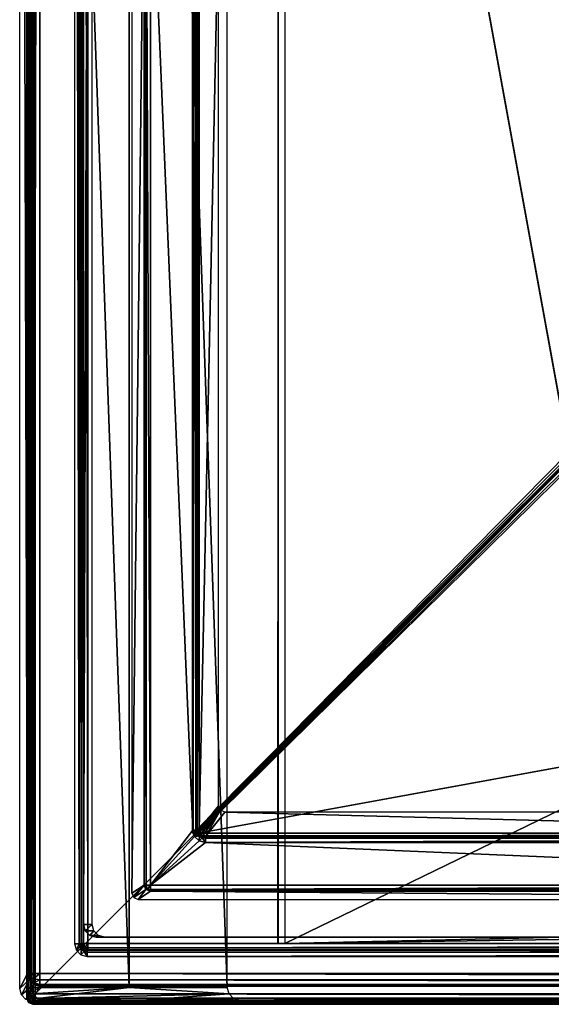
# Model space of a CAD drawing. Header units: millimetres. Extents: x -6 to 112, y 0 to 110.
# Tile 1 of 19: x -6 to 15, y 0 to 39. Entities that reach past the tile are written whole.
import ezdxf

# ---------------------------------------------------------------- set-up
doc = ezdxf.new("R2010")
doc.units = ezdxf.units.MM
doc.header["$LTSCALE"] = 159.143519
for name, color, linetype in [('1', 7, 'CONTINUOUS'), ('10', 7, 'CONTINUOUS'), ('11', 7, 'CONTINUOUS'), ('116', 7, 'CONTINUOUS'), ('119', 7, 'CONTINUOUS'), ('12', 7, 'CONTINUOUS'), ('13', 7, 'CONTINUOUS'), ('134', 7, 'CONTINUOUS'), ('135', 7, 'CONTINUOUS'), ('138', 7, 'CONTINUOUS'), ('139', 7, 'CONTINUOUS'), ('2', 7, 'CONTINUOUS'), ('237', 7, 'CONTINUOUS'), ('24', 7, 'CONTINUOUS'), ('242', 7, 'CONTINUOUS'), ('25', 7, 'CONTINUOUS'), ('26', 7, 'CONTINUOUS'), ('3', 7, 'CONTINUOUS'), ('32', 7, 'CONTINUOUS'), ('33', 7, 'CONTINUOUS'), ('34', 7, 'CONTINUOUS'), ('36', 7, 'CONTINUOUS'), ('365', 7, 'CONTINUOUS'), ('366', 7, 'CONTINUOUS'), ('367', 7, 'CONTINUOUS'), ('37', 7, 'CONTINUOUS'), ('384', 7, 'CONTINUOUS'), ('386', 7, 'CONTINUOUS'), ('390', 7, 'CONTINUOUS'), ('416', 7, 'CONTINUOUS'), ('417', 7, 'CONTINUOUS'), ('418', 7, 'CONTINUOUS'), ('421', 7, 'CONTINUOUS'), ('423', 7, 'CONTINUOUS'), ('424', 7, 'CONTINUOUS'), ('425', 7, 'CONTINUOUS'), ('429', 7, 'CONTINUOUS'), ('430', 7, 'CONTINUOUS'), ('431', 7, 'CONTINUOUS'), ('433', 7, 'CONTINUOUS'), ('437', 7, 'CONTINUOUS'), ('439', 7, 'CONTINUOUS'), ('440', 7, 'CONTINUOUS'), ('447', 7, 'CONTINUOUS'), ('453', 7, 'CONTINUOUS'), ('48', 7, 'CONTINUOUS'), ('51', 7, 'CONTINUOUS'), ('54', 7, 'CONTINUOUS'), ('57', 7, 'CONTINUOUS'), ('58', 7, 'CONTINUOUS'), ('62', 7, 'CONTINUOUS'), ('75', 7, 'CONTINUOUS'), ('82', 7, 'CONTINUOUS'), ('88', 7, 'CONTINUOUS'), ('89', 7, 'CONTINUOUS'), ('9', 7, 'CONTINUOUS')]:
    doc.layers.add(name, color=color, linetype=linetype)

msp = doc.modelspace()

# ---------------------------------------------------------------- linework, layer by layer
at = {"layer": '1', "linetype": 'CONTINUOUS'}
for points in [[(104.089, 0, -632.308), (107.984, 0, -177.324), (-4.907, 0, -631.375), (104.089, 0, -632.308)], [(-4.907, 0, -631.375), (107.984, 0, -177.324), (-1.012, 0, -176.391), (-4.907, 0, -631.375)], [(111.879, 0, 277.659), (2.883, 0, 278.592), (-1.012, 0, -176.391), (111.879, 0, 277.659)], [(107.984, 0, -177.324), (111.879, 0, 277.659), (-1.012, 0, -176.391), (107.984, 0, -177.324)]]:
    msp.add_3dface(points, dxfattribs=at)
at = {"layer": '10', "linetype": 'CONTINUOUS'}
for points in [[(-5.563, 1.052, -714.081), (-5.563, 108.948, -714.081), (-5.495, 108.948, -714.328), (-5.563, 1.052, -714.081)], [(-5.495, 1.052, -714.328), (-5.563, 1.052, -714.081), (-5.495, 108.948, -714.328), (-5.495, 1.052, -714.328)], [(-5.314, 1.052, -714.509), (-5.495, 1.052, -714.328), (-5.314, 108.948, -714.509), (-5.314, 1.052, -714.509)], [(-5.314, 108.948, -714.509), (-5.495, 1.052, -714.328), (-5.495, 108.948, -714.328), (-5.314, 108.948, -714.509)], [(-5.067, 108.948, -714.576), (-5.314, 1.052, -714.509), (-5.314, 108.948, -714.509), (-5.067, 108.948, -714.576)], [(-5.067, 108.948, -714.576), (-5.067, 1.052, -714.576), (-5.314, 1.052, -714.509), (-5.067, 108.948, -714.576)]]:
    msp.add_3dface(points, dxfattribs=at)
at = {"layer": '11', "linetype": 'CONTINUOUS'}
for points in [[(-5.868, 109.546, -679.772), (-5.563, 1.052, -714.081), (-5.868, 0.454, -679.772), (-5.868, 109.546, -679.772)], [(-5.563, 108.948, -714.081), (-5.563, 1.052, -714.081), (-5.868, 109.546, -679.772), (-5.563, 108.948, -714.081)]]:
    msp.add_3dface(points, dxfattribs=at)
at = {"layer": '116', "linetype": 'CONTINUOUS'}
for points in [[(16.038, 21.608, -650.537), (1.127, 6.746, -642.694), (15.996, 21.681, -650.53), (16.038, 21.608, -650.537)], [(1.153, 6.715, -642.703), (1.127, 6.746, -642.694), (16.038, 21.608, -650.537), (1.153, 6.715, -642.703)], [(1.181, 6.685, -642.707), (1.153, 6.715, -642.703), (16.038, 21.608, -650.537), (1.181, 6.685, -642.707)], [(1.211, 6.657, -642.704), (1.181, 6.685, -642.707), (16.038, 21.608, -650.537), (1.211, 6.657, -642.704)], [(16.111, 21.566, -650.531), (1.211, 6.657, -642.704), (16.038, 21.608, -650.537), (16.111, 21.566, -650.531)], [(16.111, 21.566, -650.531), (1.242, 6.631, -642.695), (1.211, 6.657, -642.704), (16.111, 21.566, -650.531)]]:
    msp.add_3dface(points, dxfattribs=at)
at = {"layer": '119', "linetype": 'CONTINUOUS'}
for points in [[(-3.414, 2.246, -631.633), (-3.337, 2.246, -631.46), (-3.414, 107.754, -631.633), (-3.414, 2.246, -631.633)], [(-3.414, 107.754, -631.633), (-3.337, 2.246, -631.46), (-3.337, 107.754, -631.46), (-3.414, 107.754, -631.633)], [(-3.162, 2.246, -631.39), (-3.162, 107.754, -631.39), (-3.337, 107.754, -631.46), (-3.162, 2.246, -631.39)], [(-3.337, 2.246, -631.46), (-3.162, 2.246, -631.39), (-3.337, 107.754, -631.46), (-3.337, 2.246, -631.46)]]:
    msp.add_3dface(points, dxfattribs=at)
at = {"layer": '12', "linetype": 'CONTINUOUS'}
for points in [[(-5.868, 0.454, -679.772), (-5.563, 1.052, -714.081), (-5.496, 0.803, -714.085), (-5.868, 0.454, -679.772)], [(-5.801, 0.204, -679.774), (-5.868, 0.454, -679.772), (-5.496, 0.803, -714.085), (-5.801, 0.204, -679.774)], [(-5.313, 0.62, -714.086), (-5.801, 0.204, -679.774), (-5.496, 0.803, -714.085), (-5.313, 0.62, -714.086)], [(-5.618, 0.021, -679.775), (-5.801, 0.204, -679.774), (-5.313, 0.62, -714.086), (-5.618, 0.021, -679.775)], [(-5.063, 0.553, -714.085), (-5.618, 0.021, -679.775), (-5.313, 0.62, -714.086), (-5.063, 0.553, -714.085)], [(-5.368, -0.046, -679.776), (-5.618, 0.021, -679.775), (-5.063, 0.553, -714.085), (-5.368, -0.046, -679.776)]]:
    msp.add_3dface(points, dxfattribs=at)
at = {"layer": '13', "linetype": 'CONTINUOUS'}
for points in [[(103.721, -0.046, -680.71), (-5.368, -0.046, -679.776), (102.828, 0.553, -715.009), (103.721, -0.046, -680.71)], [(-5.368, -0.046, -679.776), (-5.063, 0.553, -714.085), (102.828, 0.553, -715.009), (-5.368, -0.046, -679.776)]]:
    msp.add_3dface(points, dxfattribs=at)
at = {"layer": '134', "linetype": 'CONTINUOUS'}
for points in [[(-0.848, 4.574, -612.68), (-0.925, 46.761, -612.854), (-0.925, 4.574, -612.854), (-0.848, 4.574, -612.68)], [(-0.848, 46.761, -612.68), (-0.925, 46.761, -612.854), (-0.848, 4.574, -612.68), (-0.848, 46.761, -612.68)], [(-0.673, 4.574, -612.61), (-0.848, 46.761, -612.68), (-0.848, 4.574, -612.68), (-0.673, 4.574, -612.61)], [(-0.673, 4.574, -612.61), (-0.673, 46.761, -612.61), (-0.848, 46.761, -612.68), (-0.673, 4.574, -612.61)]]:
    msp.add_3dface(points, dxfattribs=at)
at = {"layer": '135', "linetype": 'CONTINUOUS'}
for points in [[(-0.673, 4.399, -612.682), (-0.675, 4.324, -612.856), (41.58, 4.398, -613.044), (-0.673, 4.399, -612.682)], [(-0.675, 4.324, -612.856), (41.578, 4.324, -613.218), (41.58, 4.398, -613.044), (-0.675, 4.324, -612.856)], [(41.58, 4.574, -612.972), (-0.673, 4.399, -612.682), (41.58, 4.398, -613.044), (41.58, 4.574, -612.972)], [(41.58, 4.574, -612.972), (-0.673, 4.574, -612.61), (-0.673, 4.399, -612.682), (41.58, 4.574, -612.972)]]:
    msp.add_3dface(points, dxfattribs=at)
at = {"layer": '138', "linetype": 'CONTINUOUS'}
for points in [[(1.014, 44.24, -612.625), (1.014, 6.76, -612.625), (1.186, 6.76, -612.696), (1.014, 44.24, -612.625)], [(1.014, 44.24, -612.625), (1.186, 6.76, -612.696), (1.186, 44.24, -612.696), (1.014, 44.24, -612.625)], [(1.186, 44.24, -612.696), (1.262, 6.76, -612.866), (1.262, 44.24, -612.866), (1.186, 44.24, -612.696)], [(1.186, 6.76, -612.696), (1.262, 6.76, -612.866), (1.186, 44.24, -612.696), (1.186, 6.76, -612.696)]]:
    msp.add_3dface(points, dxfattribs=at)
at = {"layer": '139', "linetype": 'CONTINUOUS'}
for points in [[(1.513, 6.434, -612.698), (38.99, 6.51, -613.189), (1.512, 6.51, -612.868), (1.513, 6.434, -612.698)], [(38.991, 6.434, -613.019), (38.99, 6.51, -613.189), (1.513, 6.434, -612.698), (38.991, 6.434, -613.019)], [(1.514, 6.261, -612.629), (38.991, 6.434, -613.019), (1.513, 6.434, -612.698), (1.514, 6.261, -612.629)], [(1.514, 6.261, -612.629), (38.992, 6.261, -612.95), (38.991, 6.434, -613.019), (1.514, 6.261, -612.629)]]:
    msp.add_3dface(points, dxfattribs=at)
at = {"layer": '2', "linetype": 'CONTINUOUS'}
for points in [[(-5.407, 0.5, -631.37), (-5.34, 0.25, -631.371), (-1.512, 0.5, -176.387), (-5.407, 0.5, -631.37)], [(-5.34, 0.25, -631.371), (-5.157, 0.067, -631.373), (-1.512, 0.5, -176.387), (-5.34, 0.25, -631.371)], [(2.45, 0.25, 278.596), (-1.512, 0.5, -176.387), (-5.157, 0.067, -631.373), (2.45, 0.25, 278.596)], [(2.383, 0.5, 278.596), (-1.512, 0.5, -176.387), (2.45, 0.25, 278.596), (2.383, 0.5, 278.596)], [(-5.157, 0.067, -631.373), (-1.012, 0, -176.391), (2.45, 0.25, 278.596), (-5.157, 0.067, -631.373)], [(-4.907, 0, -631.375), (-1.012, 0, -176.391), (-5.157, 0.067, -631.373), (-4.907, 0, -631.375)], [(2.633, 0.067, 278.594), (2.45, 0.25, 278.596), (-1.012, 0, -176.391), (2.633, 0.067, 278.594)], [(-1.012, 0, -176.391), (2.883, 0, 278.592), (2.633, 0.067, 278.594), (-1.012, 0, -176.391)]]:
    msp.add_3dface(points, dxfattribs=at)
at = {"layer": '237', "linetype": 'CONTINUOUS'}
for points in [[(1.262, 6.76, -612.866), (1.281, 6.664, -612.863), (2.036, 7.723, -634.932), (1.262, 6.76, -612.866)], [(1.281, 6.664, -612.863), (1.335, 6.583, -612.862), (2.036, 7.723, -634.932), (1.281, 6.664, -612.863)], [(2.036, 7.723, -634.932), (1.335, 6.583, -612.862), (2.109, 7.547, -634.937), (2.036, 7.723, -634.932)], [(1.335, 6.583, -612.862), (1.416, 6.529, -612.864), (2.109, 7.547, -634.937), (1.335, 6.583, -612.862)], [(1.416, 6.529, -612.864), (1.512, 6.51, -612.868), (2.109, 7.547, -634.937), (1.416, 6.529, -612.864)], [(1.512, 6.51, -612.868), (2.286, 7.474, -634.934), (2.109, 7.547, -634.937), (1.512, 6.51, -612.868)]]:
    msp.add_3dface(points, dxfattribs=at)
at = {"layer": '24', "linetype": 'CONTINUOUS'}
for points in [[(-5.067, 1.052, -714.576), (102.825, 0.805, -715.435), (-5.067, 0.805, -714.511), (-5.067, 1.052, -714.576)], [(-5.067, 1.052, -714.576), (102.824, 1.052, -715.5), (102.825, 0.805, -715.435), (-5.067, 1.052, -714.576)], [(102.825, 0.805, -715.435), (102.826, 0.622, -715.255), (-5.067, 0.805, -714.511), (102.825, 0.805, -715.435)], [(-5.067, 0.805, -714.511), (102.826, 0.622, -715.255), (-5.065, 0.622, -714.331), (-5.067, 0.805, -714.511)], [(102.828, 0.553, -715.009), (-5.063, 0.553, -714.085), (-5.065, 0.622, -714.331), (102.828, 0.553, -715.009)], [(102.826, 0.622, -715.255), (102.828, 0.553, -715.009), (-5.065, 0.622, -714.331), (102.826, 0.622, -715.255)]]:
    msp.add_3dface(points, dxfattribs=at)
at = {"layer": '242', "linetype": 'CONTINUOUS'}
for points in [[(1.014, 6.76, -612.625), (1.081, 6.51, -612.625), (1.186, 6.76, -612.696), (1.014, 6.76, -612.625)], [(1.186, 6.76, -612.696), (1.081, 6.51, -612.625), (1.209, 6.634, -612.693), (1.186, 6.76, -612.696)], [(1.186, 6.76, -612.696), (1.209, 6.634, -612.693), (1.262, 6.76, -612.866), (1.186, 6.76, -612.696)], [(1.262, 6.76, -612.866), (1.209, 6.634, -612.693), (1.281, 6.664, -612.863), (1.262, 6.76, -612.866)], [(1.209, 6.634, -612.693), (1.28, 6.527, -612.693), (1.281, 6.664, -612.863), (1.209, 6.634, -612.693)], [(1.281, 6.664, -612.863), (1.28, 6.527, -612.693), (1.335, 6.583, -612.862), (1.281, 6.664, -612.863)], [(1.209, 6.634, -612.693), (1.081, 6.51, -612.625), (1.28, 6.527, -612.693), (1.209, 6.634, -612.693)], [(1.081, 6.51, -612.625), (1.264, 6.328, -612.627), (1.28, 6.527, -612.693), (1.081, 6.51, -612.625)], [(1.28, 6.527, -612.693), (1.264, 6.328, -612.627), (1.387, 6.456, -612.695), (1.28, 6.527, -612.693)], [(1.264, 6.328, -612.627), (1.514, 6.261, -612.629), (1.387, 6.456, -612.695), (1.264, 6.328, -612.627)], [(1.335, 6.583, -612.862), (1.28, 6.527, -612.693), (1.416, 6.529, -612.864), (1.335, 6.583, -612.862)], [(1.28, 6.527, -612.693), (1.387, 6.456, -612.695), (1.416, 6.529, -612.864), (1.28, 6.527, -612.693)], [(1.387, 6.456, -612.695), (1.513, 6.434, -612.698), (1.416, 6.529, -612.864), (1.387, 6.456, -612.695)], [(1.514, 6.261, -612.629), (1.513, 6.434, -612.698), (1.387, 6.456, -612.695), (1.514, 6.261, -612.629)], [(1.513, 6.434, -612.698), (1.512, 6.51, -612.868), (1.416, 6.529, -612.864), (1.513, 6.434, -612.698)]]:
    msp.add_3dface(points, dxfattribs=at)
at = {"layer": '25', "linetype": 'CONTINUOUS'}
for points in [[(-5.563, 1.052, -714.081), (-5.495, 1.052, -714.328), (-5.495, 0.93, -714.296), (-5.563, 1.052, -714.081)], [(-5.496, 0.803, -714.085), (-5.563, 1.052, -714.081), (-5.495, 0.838, -714.207), (-5.496, 0.803, -714.085)], [(-5.563, 1.052, -714.081), (-5.495, 0.93, -714.296), (-5.495, 0.838, -714.207), (-5.563, 1.052, -714.081)], [(-5.496, 0.803, -714.085), (-5.495, 0.838, -714.207), (-5.313, 0.681, -714.299), (-5.496, 0.803, -714.085)], [(-5.313, 0.62, -714.086), (-5.496, 0.803, -714.085), (-5.313, 0.681, -714.299), (-5.313, 0.62, -714.086)], [(-5.495, 1.052, -714.328), (-5.314, 1.052, -714.509), (-5.495, 0.93, -714.296), (-5.495, 1.052, -714.328)], [(-5.495, 0.93, -714.296), (-5.314, 1.052, -714.509), (-5.314, 0.839, -714.453), (-5.495, 0.93, -714.296)], [(-5.495, 0.93, -714.296), (-5.314, 0.839, -714.453), (-5.495, 0.838, -714.207), (-5.495, 0.93, -714.296)], [(-5.495, 0.838, -714.207), (-5.314, 0.839, -714.453), (-5.313, 0.681, -714.299), (-5.495, 0.838, -714.207)], [(-5.314, 1.052, -714.509), (-5.067, 1.052, -714.576), (-5.314, 0.839, -714.453), (-5.314, 1.052, -714.509)], [(-5.067, 1.052, -714.576), (-5.067, 0.805, -714.511), (-5.314, 0.839, -714.453), (-5.067, 1.052, -714.576)], [(-5.314, 0.839, -714.453), (-5.067, 0.805, -714.511), (-5.313, 0.681, -714.299), (-5.314, 0.839, -714.453)], [(-5.067, 0.805, -714.511), (-5.065, 0.622, -714.331), (-5.313, 0.681, -714.299), (-5.067, 0.805, -714.511)], [(-5.065, 0.622, -714.331), (-5.313, 0.62, -714.086), (-5.313, 0.681, -714.299), (-5.065, 0.622, -714.331)], [(-5.063, 0.553, -714.085), (-5.313, 0.62, -714.086), (-5.065, 0.622, -714.331), (-5.063, 0.553, -714.085)]]:
    msp.add_3dface(points, dxfattribs=at)
at = {"layer": '26', "linetype": 'CONTINUOUS'}
for points in [[(-2.835, 2.5, -681.344), (101.161, 2.5, -682.235), (-2.488, 2.5, -640.846), (-2.835, 2.5, -681.344)], [(-2.488, 2.5, -640.846), (101.161, 2.5, -682.235), (101.508, 2.5, -641.736), (-2.488, 2.5, -640.846)]]:
    msp.add_3dface(points, dxfattribs=at)
at = {"layer": '3', "linetype": 'CONTINUOUS'}
for points in [[(-5.407, 109.5, -631.37), (-1.512, 0.5, -176.387), (-1.512, 109.5, -176.387), (-5.407, 109.5, -631.37)], [(-5.407, 0.5, -631.37), (-1.512, 0.5, -176.387), (-5.407, 109.5, -631.37), (-5.407, 0.5, -631.37)], [(-1.512, 0.5, -176.387), (2.383, 0.5, 278.596), (-1.512, 109.5, -176.387), (-1.512, 0.5, -176.387)], [(2.383, 0.5, 278.596), (2.383, 109.5, 278.596), (-1.512, 109.5, -176.387), (2.383, 0.5, 278.596)]]:
    msp.add_3dface(points, dxfattribs=at)
at = {"layer": '32', "linetype": 'CONTINUOUS'}
for points in [[(-2.988, 107, -640.841), (-3.335, 107, -681.34), (-3.335, 3, -681.34), (-2.988, 107, -640.841)], [(-2.988, 3, -640.841), (-2.988, 107, -640.841), (-3.335, 3, -681.34), (-2.988, 3, -640.841)]]:
    msp.add_3dface(points, dxfattribs=at)
at = {"layer": '33', "linetype": 'CONTINUOUS'}
for points in [[(-2.988, 3, -640.841), (-3.335, 3, -681.34), (-3.268, 2.75, -681.341), (-2.988, 3, -640.841)], [(-2.988, 3, -640.841), (-3.268, 2.75, -681.341), (-2.921, 2.75, -640.842), (-2.988, 3, -640.841)], [(-3.268, 2.75, -681.341), (-3.085, 2.567, -681.342), (-2.921, 2.75, -640.842), (-3.268, 2.75, -681.341)], [(-2.921, 2.75, -640.842), (-3.085, 2.567, -681.342), (-2.738, 2.567, -640.844), (-2.921, 2.75, -640.842)], [(-3.085, 2.567, -681.342), (-2.835, 2.5, -681.344), (-2.738, 2.567, -640.844), (-3.085, 2.567, -681.342)], [(-2.835, 2.5, -681.344), (-2.488, 2.5, -640.846), (-2.738, 2.567, -640.844), (-2.835, 2.5, -681.344)]]:
    msp.add_3dface(points, dxfattribs=at)
at = {"layer": '34', "linetype": 'CONTINUOUS'}
for points in [[(57, 3.441, 282.129), (110.163, 53.521, 281.674), (4.667, 2.25, 282.577), (57, 3.441, 282.129)], [(4.667, 2.25, 282.577), (110.163, 53.521, 281.674), (4.667, 53.521, 282.577), (4.667, 2.25, 282.577)], [(56.297, 3, 282.135), (57, 3.441, 282.129), (4.667, 2.25, 282.577), (56.297, 3, 282.135)], [(55.936, 2.25, 282.138), (56.297, 3, 282.135), (4.667, 2.25, 282.577), (55.936, 2.25, 282.138)]]:
    msp.add_3dface(points, dxfattribs=at)
at = {"layer": '36', "linetype": 'CONTINUOUS'}
for points in [[(4.635, 2, 278.827), (55.904, 2, 278.388), (4.665, 2, 282.327), (4.635, 2, 278.827)], [(4.665, 2, 282.327), (55.904, 2, 278.388), (55.934, 2, 281.888), (4.665, 2, 282.327)]]:
    msp.add_3dface(points, dxfattribs=at)
at = {"layer": '365', "linetype": 'CONTINUOUS'}
for points in [[(1.021, 6.746, -642.585), (0.994, 6.746, -642.477), (1.021, 103.254, -642.585), (1.021, 6.746, -642.585)], [(1.021, 103.254, -642.585), (0.994, 6.746, -642.477), (0.994, 103.254, -642.477), (1.021, 103.254, -642.585)], [(1.031, 6.746, -642.604), (1.021, 6.746, -642.585), (1.031, 103.254, -642.604), (1.031, 6.746, -642.604)], [(1.031, 103.254, -642.604), (1.021, 6.746, -642.585), (1.021, 103.254, -642.585), (1.031, 103.254, -642.604)], [(1.127, 6.746, -642.694), (1.031, 6.746, -642.604), (1.127, 103.254, -642.694), (1.127, 6.746, -642.694)], [(1.127, 103.254, -642.694), (1.031, 6.746, -642.604), (1.031, 103.254, -642.604), (1.127, 103.254, -642.694)]]:
    msp.add_3dface(points, dxfattribs=at)
at = {"layer": '366', "linetype": 'CONTINUOUS'}
for points in [[(0.994, 6.746, -642.477), (1.021, 6.746, -642.585), (1.013, 6.65, -642.479), (0.994, 6.746, -642.477)], [(1.021, 6.746, -642.585), (1.064, 6.647, -642.614), (1.013, 6.65, -642.479), (1.021, 6.746, -642.585)], [(1.031, 6.746, -642.604), (1.127, 6.746, -642.694), (1.021, 6.746, -642.585), (1.031, 6.746, -642.604)], [(1.021, 6.746, -642.585), (1.127, 6.746, -642.694), (1.064, 6.647, -642.614), (1.021, 6.746, -642.585)], [(1.127, 6.746, -642.694), (1.153, 6.715, -642.703), (1.064, 6.647, -642.614), (1.127, 6.746, -642.694)], [(1.153, 6.715, -642.703), (1.181, 6.685, -642.707), (1.064, 6.647, -642.614), (1.153, 6.715, -642.703)], [(1.181, 6.685, -642.707), (1.211, 6.657, -642.704), (1.064, 6.647, -642.614), (1.181, 6.685, -642.707)], [(1.064, 6.647, -642.614), (1.211, 6.657, -642.704), (1.143, 6.567, -642.615), (1.064, 6.647, -642.614)], [(1.211, 6.657, -642.704), (1.242, 6.631, -642.695), (1.143, 6.567, -642.615), (1.211, 6.657, -642.704)], [(1.013, 6.65, -642.479), (1.064, 6.647, -642.614), (1.067, 6.569, -642.48), (1.013, 6.65, -642.479)], [(1.064, 6.647, -642.614), (1.143, 6.567, -642.615), (1.067, 6.569, -642.48), (1.064, 6.647, -642.614)], [(1.067, 6.569, -642.48), (1.143, 6.567, -642.615), (1.148, 6.515, -642.48), (1.067, 6.569, -642.48)], [(1.242, 6.631, -642.695), (1.243, 6.534, -642.605), (1.143, 6.567, -642.615), (1.242, 6.631, -642.695)], [(1.143, 6.567, -642.615), (1.243, 6.524, -642.587), (1.148, 6.515, -642.48), (1.143, 6.567, -642.615)], [(1.243, 6.534, -642.605), (1.243, 6.524, -642.587), (1.143, 6.567, -642.615), (1.243, 6.534, -642.605)], [(1.243, 6.524, -642.587), (1.244, 6.496, -642.479), (1.148, 6.515, -642.48), (1.243, 6.524, -642.587)]]:
    msp.add_3dface(points, dxfattribs=at)
at = {"layer": '367', "linetype": 'CONTINUOUS'}
for points in [[(1.242, 6.631, -642.695), (97.747, 6.534, -643.432), (1.243, 6.534, -642.605), (1.242, 6.631, -642.695)], [(97.747, 6.631, -643.521), (97.747, 6.534, -643.432), (1.242, 6.631, -642.695), (97.747, 6.631, -643.521)], [(1.243, 6.534, -642.605), (97.747, 6.524, -643.413), (1.243, 6.524, -642.587), (1.243, 6.534, -642.605)], [(97.747, 6.534, -643.432), (97.747, 6.524, -643.413), (1.243, 6.534, -642.605), (97.747, 6.534, -643.432)], [(1.243, 6.524, -642.587), (97.748, 6.496, -643.305), (1.244, 6.496, -642.479), (1.243, 6.524, -642.587)], [(97.747, 6.524, -643.413), (97.748, 6.496, -643.305), (1.243, 6.524, -642.587), (97.747, 6.524, -643.413)]]:
    msp.add_3dface(points, dxfattribs=at)
at = {"layer": '37', "linetype": 'CONTINUOUS'}
for points in [[(4.385, 53.521, 278.829), (4.385, 2.25, 278.829), (4.415, 53.521, 282.329), (4.385, 53.521, 278.829)], [(4.415, 53.521, 282.329), (4.385, 2.25, 278.829), (4.415, 2.25, 282.329), (4.415, 53.521, 282.329)]]:
    msp.add_3dface(points, dxfattribs=at)
at = {"layer": '384', "linetype": 'CONTINUOUS'}
for points in [[(-3.337, 2.246, -631.46), (-3.414, 2.246, -631.633), (-3.34, 2.069, -631.632), (-3.337, 2.246, -631.46)], [(-3.286, 2.07, -631.51), (-3.337, 2.246, -631.46), (-3.34, 2.069, -631.632), (-3.286, 2.07, -631.51)], [(-3.164, 1.996, -631.635), (-3.286, 2.07, -631.51), (-3.34, 2.069, -631.632), (-3.164, 1.996, -631.635)], [(-3.162, 2.246, -631.39), (-3.337, 2.246, -631.46), (-3.286, 2.07, -631.51), (-3.162, 2.246, -631.39)], [(-3.162, 2.246, -631.39), (-3.286, 2.07, -631.51), (-3.162, 2.07, -631.461), (-3.162, 2.246, -631.39)], [(-3.286, 2.07, -631.51), (-3.164, 1.996, -631.635), (-3.162, 2.07, -631.461), (-3.286, 2.07, -631.51)]]:
    msp.add_3dface(points, dxfattribs=at)
at = {"layer": '386', "linetype": 'CONTINUOUS'}
for points in [[(-1.334, 4.073, -631.405), (-0.925, 4.574, -612.854), (-1.407, 4.25, -631.405), (-1.334, 4.073, -631.405)], [(-0.851, 4.397, -612.853), (-0.925, 4.574, -612.854), (-1.334, 4.073, -631.405), (-0.851, 4.397, -612.853)], [(-1.157, 4, -631.407), (-0.851, 4.397, -612.853), (-1.334, 4.073, -631.405), (-1.157, 4, -631.407)], [(-0.675, 4.324, -612.856), (-0.851, 4.397, -612.853), (-1.157, 4, -631.407), (-0.675, 4.324, -612.856)]]:
    msp.add_3dface(points, dxfattribs=at)
at = {"layer": '390', "linetype": 'CONTINUOUS'}
for points in [[(-0.848, 4.574, -612.68), (-0.925, 4.574, -612.854), (-0.851, 4.397, -612.853), (-0.848, 4.574, -612.68)], [(-0.797, 4.398, -612.731), (-0.848, 4.574, -612.68), (-0.851, 4.397, -612.853), (-0.797, 4.398, -612.731)], [(-0.675, 4.324, -612.856), (-0.797, 4.398, -612.731), (-0.851, 4.397, -612.853), (-0.675, 4.324, -612.856)], [(-0.673, 4.574, -612.61), (-0.848, 4.574, -612.68), (-0.797, 4.398, -612.731), (-0.673, 4.574, -612.61)], [(-0.673, 4.574, -612.61), (-0.797, 4.398, -612.731), (-0.673, 4.399, -612.682), (-0.673, 4.574, -612.61)], [(-0.797, 4.398, -612.731), (-0.675, 4.324, -612.856), (-0.673, 4.399, -612.682), (-0.797, 4.398, -612.731)]]:
    msp.add_3dface(points, dxfattribs=at)
at = {"layer": '416', "linetype": 'CONTINUOUS'}
for points in [[(-5.338, 109.92, -632.571), (-5.338, 0.08, -632.571), (104.499, 0.08, -633.511), (-5.338, 109.92, -632.571)], [(104.499, 109.92, -633.511), (-5.338, 109.92, -632.571), (104.499, 0.08, -633.511), (104.499, 109.92, -633.511)]]:
    msp.add_3dface(points, dxfattribs=at)
at = {"layer": '417', "linetype": 'CONTINUOUS'}
for points in [[(104.247, 109.754, -643.51), (104.247, 0.246, -643.51), (-5.257, 0.246, -642.572), (104.247, 109.754, -643.51)], [(-5.257, 109.754, -642.572), (104.247, 109.754, -643.51), (-5.257, 0.246, -642.572), (-5.257, 109.754, -642.572)]]:
    msp.add_3dface(points, dxfattribs=at)
at = {"layer": '418', "linetype": 'CONTINUOUS'}
for points in [[(102.347, 1.983, -633.247), (-3.164, 1.996, -631.635), (-3.182, 1.983, -632.344), (102.347, 1.983, -633.247)], [(102.341, 1.996, -632.538), (-3.164, 1.996, -631.635), (102.347, 1.983, -633.247), (102.341, 1.996, -632.538)]]:
    msp.add_3dface(points, dxfattribs=at)
at = {"layer": '421', "linetype": 'CONTINUOUS'}
for points in [[(-3.432, 2.233, -632.342), (-3.414, 107.754, -631.633), (-3.432, 107.767, -632.342), (-3.432, 2.233, -632.342)], [(-3.414, 2.246, -631.633), (-3.414, 107.754, -631.633), (-3.432, 2.233, -632.342), (-3.414, 2.246, -631.633)]]:
    msp.add_3dface(points, dxfattribs=at)
at = {"layer": '423', "linetype": 'CONTINUOUS'}
for points in [[(-3.162, 2.07, -631.461), (-3.164, 1.996, -631.635), (102.478, 2.04, -632.402), (-3.162, 2.07, -631.461)], [(102.478, 2.04, -632.402), (-3.164, 1.996, -631.635), (102.341, 1.996, -632.538), (102.478, 2.04, -632.402)], [(102.589, 2.246, -632.295), (-3.162, 2.246, -631.39), (-3.162, 2.07, -631.461), (102.589, 2.246, -632.295)], [(102.589, 2.246, -632.295), (-3.162, 2.07, -631.461), (102.56, 2.132, -632.322), (102.589, 2.246, -632.295)], [(102.56, 2.132, -632.322), (-3.162, 2.07, -631.461), (102.478, 2.04, -632.402), (102.56, 2.132, -632.322)]]:
    msp.add_3dface(points, dxfattribs=at)
at = {"layer": '424', "linetype": 'CONTINUOUS'}
for points in [[(102.347, 1.983, -633.247), (-3.184, 1.909, -632.518), (102.346, 1.909, -633.421), (102.347, 1.983, -633.247)], [(102.347, 1.983, -633.247), (-3.182, 1.983, -632.344), (-3.184, 1.909, -632.518), (102.347, 1.983, -633.247)], [(-3.184, 1.909, -632.518), (-3.184, 1.733, -632.589), (102.346, 1.909, -633.421), (-3.184, 1.909, -632.518)], [(-3.184, 1.733, -632.589), (102.345, 1.733, -633.493), (102.346, 1.909, -633.421), (-3.184, 1.733, -632.589)]]:
    msp.add_3dface(points, dxfattribs=at)
at = {"layer": '425', "linetype": 'CONTINUOUS'}
for points in [[(-3.684, 107.767, -632.585), (-3.508, 2.233, -632.515), (-3.508, 107.767, -632.515), (-3.684, 107.767, -632.585)], [(-3.684, 2.233, -632.585), (-3.508, 2.233, -632.515), (-3.684, 107.767, -632.585), (-3.684, 2.233, -632.585)], [(-3.508, 107.767, -632.515), (-3.432, 2.233, -632.342), (-3.432, 107.767, -632.342), (-3.508, 107.767, -632.515)], [(-3.508, 2.233, -632.515), (-3.432, 2.233, -632.342), (-3.508, 107.767, -632.515), (-3.508, 2.233, -632.515)]]:
    msp.add_3dface(points, dxfattribs=at)
at = {"layer": '429', "linetype": 'CONTINUOUS'}
for points in [[(-5.257, 0.246, -642.572), (104.247, 0.246, -643.51), (104.248, 0.07, -643.438), (-5.257, 0.246, -642.572)], [(-5.257, 0.07, -642.5), (-5.257, 0.246, -642.572), (104.248, 0.07, -643.438), (-5.257, 0.07, -642.5)], [(104.249, -0.004, -643.264), (-5.255, -0.004, -642.326), (-5.257, 0.07, -642.5), (104.249, -0.004, -643.264)], [(104.249, -0.004, -643.264), (-5.257, 0.07, -642.5), (104.248, 0.07, -643.438), (104.249, -0.004, -643.264)]]:
    msp.add_3dface(points, dxfattribs=at)
at = {"layer": '430', "linetype": 'CONTINUOUS'}
for points in [[(-5.59, 0.08, -632.823), (-5.505, 0.246, -642.324), (-5.432, 0.069, -642.327), (-5.59, 0.08, -632.823)], [(-5.59, 0.08, -632.823), (-5.432, 0.069, -642.327), (-5.517, -0.097, -632.826), (-5.59, 0.08, -632.823)], [(-5.432, 0.069, -642.327), (-5.255, -0.004, -642.326), (-5.517, -0.097, -632.826), (-5.432, 0.069, -642.327)], [(-5.255, -0.004, -642.326), (-5.34, -0.17, -632.825), (-5.517, -0.097, -632.826), (-5.255, -0.004, -642.326)]]:
    msp.add_3dface(points, dxfattribs=at)
at = {"layer": '431', "linetype": 'CONTINUOUS'}
for points in [[(-5.59, 109.92, -632.823), (-5.517, 0.08, -632.644), (-5.517, 109.92, -632.644), (-5.59, 109.92, -632.823)], [(-5.59, 109.92, -632.823), (-5.59, 0.08, -632.823), (-5.517, 0.08, -632.644), (-5.59, 109.92, -632.823)], [(-5.338, 0.08, -632.571), (-5.338, 109.92, -632.571), (-5.517, 109.92, -632.644), (-5.338, 0.08, -632.571)], [(-5.517, 0.08, -632.644), (-5.338, 0.08, -632.571), (-5.517, 109.92, -632.644), (-5.517, 0.08, -632.644)]]:
    msp.add_3dface(points, dxfattribs=at)
at = {"layer": '433', "linetype": 'CONTINUOUS'}
for points in [[(-5.505, 0.246, -642.324), (-5.432, 109.754, -642.499), (-5.432, 0.246, -642.499), (-5.505, 0.246, -642.324)], [(-5.505, 0.246, -642.324), (-5.505, 109.754, -642.324), (-5.432, 109.754, -642.499), (-5.505, 0.246, -642.324)], [(-5.257, 109.754, -642.572), (-5.257, 0.246, -642.572), (-5.432, 0.246, -642.499), (-5.257, 109.754, -642.572)], [(-5.432, 109.754, -642.499), (-5.257, 109.754, -642.572), (-5.432, 0.246, -642.499), (-5.432, 109.754, -642.499)]]:
    msp.add_3dface(points, dxfattribs=at)
at = {"layer": '437', "linetype": 'CONTINUOUS'}
for points in [[(104.499, 0.08, -633.511), (-5.338, 0.08, -632.571), (-5.338, -0.098, -632.646), (104.499, 0.08, -633.511)], [(104.499, 0.08, -633.511), (-5.338, -0.098, -632.646), (104.498, -0.098, -633.586), (104.499, 0.08, -633.511)], [(-5.338, -0.098, -632.646), (-5.34, -0.17, -632.825), (104.498, -0.098, -633.586), (-5.338, -0.098, -632.646)], [(-5.34, -0.17, -632.825), (104.496, -0.17, -633.766), (104.498, -0.098, -633.586), (-5.34, -0.17, -632.825)]]:
    msp.add_3dface(points, dxfattribs=at)
at = {"layer": '439', "linetype": 'CONTINUOUS'}
for points in [[(-5.505, 0.246, -642.324), (-5.432, 0.246, -642.499), (-5.432, 0.123, -642.449), (-5.505, 0.246, -642.324)], [(-5.505, 0.246, -642.324), (-5.432, 0.123, -642.449), (-5.432, 0.069, -642.327), (-5.505, 0.246, -642.324)], [(-5.257, 0.246, -642.572), (-5.257, 0.07, -642.5), (-5.432, 0.123, -642.449), (-5.257, 0.246, -642.572)], [(-5.432, 0.246, -642.499), (-5.257, 0.246, -642.572), (-5.432, 0.123, -642.449), (-5.432, 0.246, -642.499)], [(-5.432, 0.123, -642.449), (-5.257, 0.07, -642.5), (-5.432, 0.069, -642.327), (-5.432, 0.123, -642.449)], [(-5.257, 0.07, -642.5), (-5.255, -0.004, -642.326), (-5.432, 0.069, -642.327), (-5.257, 0.07, -642.5)]]:
    msp.add_3dface(points, dxfattribs=at)
at = {"layer": '440', "linetype": 'CONTINUOUS'}
for points in [[(-5.517, 0.08, -632.644), (-5.59, 0.08, -632.823), (-5.465, -0.047, -632.645), (-5.517, 0.08, -632.644)], [(-5.59, 0.08, -632.823), (-5.517, -0.097, -632.826), (-5.465, -0.047, -632.645), (-5.59, 0.08, -632.823)], [(-5.338, 0.08, -632.571), (-5.517, 0.08, -632.644), (-5.465, -0.047, -632.645), (-5.338, 0.08, -632.571)], [(-5.338, 0.08, -632.571), (-5.465, -0.047, -632.645), (-5.338, -0.098, -632.646), (-5.338, 0.08, -632.571)], [(-5.517, -0.097, -632.826), (-5.34, -0.17, -632.825), (-5.465, -0.047, -632.645), (-5.517, -0.097, -632.826)], [(-5.465, -0.047, -632.645), (-5.34, -0.17, -632.825), (-5.338, -0.098, -632.646), (-5.465, -0.047, -632.645)]]:
    msp.add_3dface(points, dxfattribs=at)
at = {"layer": '447', "linetype": 'CONTINUOUS'}
for points in [[(-3.414, 2.246, -631.633), (-3.432, 2.233, -632.342), (-3.413, 2.138, -632.343), (-3.414, 2.246, -631.633)], [(-3.414, 2.246, -631.633), (-3.413, 2.138, -632.343), (-3.359, 2.057, -632.344), (-3.414, 2.246, -631.633)], [(-3.34, 2.069, -631.632), (-3.414, 2.246, -631.633), (-3.359, 2.057, -632.344), (-3.34, 2.069, -631.632)], [(-3.34, 2.069, -631.632), (-3.359, 2.057, -632.344), (-3.278, 2.002, -632.344), (-3.34, 2.069, -631.632)], [(-3.182, 1.983, -632.344), (-3.34, 2.069, -631.632), (-3.278, 2.002, -632.344), (-3.182, 1.983, -632.344)], [(-3.164, 1.996, -631.635), (-3.34, 2.069, -631.632), (-3.182, 1.983, -632.344), (-3.164, 1.996, -631.635)]]:
    msp.add_3dface(points, dxfattribs=at)
at = {"layer": '453', "linetype": 'CONTINUOUS'}
for points in [[(-3.684, 2.233, -632.585), (-3.617, 1.983, -632.586), (-3.508, 2.233, -632.515), (-3.684, 2.233, -632.585)], [(-3.508, 2.233, -632.515), (-3.617, 1.983, -632.586), (-3.485, 2.109, -632.516), (-3.508, 2.233, -632.515)], [(-3.485, 2.109, -632.516), (-3.617, 1.983, -632.586), (-3.414, 2.003, -632.517), (-3.485, 2.109, -632.516)], [(-3.617, 1.983, -632.586), (-3.434, 1.8, -632.587), (-3.414, 2.003, -632.517), (-3.617, 1.983, -632.586)], [(-3.508, 2.233, -632.515), (-3.485, 2.109, -632.516), (-3.432, 2.233, -632.342), (-3.508, 2.233, -632.515)], [(-3.432, 2.233, -632.342), (-3.485, 2.109, -632.516), (-3.413, 2.138, -632.343), (-3.432, 2.233, -632.342)], [(-3.485, 2.109, -632.516), (-3.414, 2.003, -632.517), (-3.413, 2.138, -632.343), (-3.485, 2.109, -632.516)], [(-3.414, 2.003, -632.517), (-3.434, 1.8, -632.587), (-3.308, 1.932, -632.518), (-3.414, 2.003, -632.517)], [(-3.413, 2.138, -632.343), (-3.414, 2.003, -632.517), (-3.359, 2.057, -632.344), (-3.413, 2.138, -632.343)], [(-3.359, 2.057, -632.344), (-3.414, 2.003, -632.517), (-3.278, 2.002, -632.344), (-3.359, 2.057, -632.344)], [(-3.414, 2.003, -632.517), (-3.308, 1.932, -632.518), (-3.278, 2.002, -632.344), (-3.414, 2.003, -632.517)], [(-3.308, 1.932, -632.518), (-3.184, 1.909, -632.518), (-3.278, 2.002, -632.344), (-3.308, 1.932, -632.518)], [(-3.184, 1.909, -632.518), (-3.182, 1.983, -632.344), (-3.278, 2.002, -632.344), (-3.184, 1.909, -632.518)], [(-3.434, 1.8, -632.587), (-3.184, 1.733, -632.589), (-3.308, 1.932, -632.518), (-3.434, 1.8, -632.587)], [(-3.184, 1.733, -632.589), (-3.184, 1.909, -632.518), (-3.308, 1.932, -632.518), (-3.184, 1.733, -632.589)]]:
    msp.add_3dface(points, dxfattribs=at)
at = {"layer": '48', "linetype": 'CONTINUOUS'}
for points in [[(-5.505, 0.246, -642.324), (-5.59, 0.08, -632.823), (-5.59, 109.92, -632.823), (-5.505, 0.246, -642.324)], [(-5.505, 109.754, -642.324), (-5.505, 0.246, -642.324), (-5.59, 109.92, -632.823), (-5.505, 109.754, -642.324)]]:
    msp.add_3dface(points, dxfattribs=at)
at = {"layer": '51', "linetype": 'CONTINUOUS'}
for points in [[(-5.255, -0.004, -642.326), (104.249, -0.004, -643.264), (-5.34, -0.17, -632.825), (-5.255, -0.004, -642.326)], [(104.249, -0.004, -643.264), (104.496, -0.17, -633.766), (-5.34, -0.17, -632.825), (104.249, -0.004, -643.264)]]:
    msp.add_3dface(points, dxfattribs=at)
at = {"layer": '54', "linetype": 'CONTINUOUS'}
for points in [[(15.958, 21.788, -650.51), (1.127, 6.746, -642.694), (1.127, 103.254, -642.694), (15.958, 21.788, -650.51)], [(15.945, 21.9, -650.504), (15.958, 21.788, -650.51), (1.127, 103.254, -642.694), (15.945, 21.9, -650.504)], [(15.945, 88.1, -650.504), (15.945, 21.9, -650.504), (1.127, 103.254, -642.694), (15.945, 88.1, -650.504)], [(15.996, 21.681, -650.53), (1.127, 6.746, -642.694), (15.958, 21.788, -650.51), (15.996, 21.681, -650.53)]]:
    msp.add_3dface(points, dxfattribs=at)
at = {"layer": '57', "linetype": 'CONTINUOUS'}
for points in [[(16.111, 21.566, -650.531), (16.218, 21.528, -650.513), (1.242, 6.631, -642.695), (16.111, 21.566, -650.531)], [(82.527, 21.515, -651.074), (82.639, 21.528, -651.081), (1.242, 6.631, -642.695), (82.527, 21.515, -651.074)], [(16.218, 21.528, -650.513), (16.33, 21.515, -650.507), (1.242, 6.631, -642.695), (16.218, 21.528, -650.513)], [(82.639, 21.528, -651.081), (97.747, 6.631, -643.521), (1.242, 6.631, -642.695), (82.639, 21.528, -651.081)], [(16.33, 21.515, -650.507), (82.527, 21.515, -651.074), (1.242, 6.631, -642.695), (16.33, 21.515, -650.507)]]:
    msp.add_3dface(points, dxfattribs=at)
at = {"layer": '58', "linetype": 'CONTINUOUS'}
for points in [[(1.014, 44.24, -612.625), (-0.673, 46.761, -612.61), (1.014, 6.76, -612.625), (1.014, 44.24, -612.625)], [(-0.673, 46.761, -612.61), (-0.673, 4.574, -612.61), (1.014, 6.76, -612.625), (-0.673, 46.761, -612.61)], [(1.014, 6.76, -612.625), (-0.673, 4.574, -612.61), (1.081, 6.51, -612.625), (1.014, 6.76, -612.625)], [(1.081, 6.51, -612.625), (-0.673, 4.574, -612.61), (1.264, 6.328, -612.627), (1.081, 6.51, -612.625)], [(1.264, 6.328, -612.627), (-0.673, 4.574, -612.61), (1.514, 6.261, -612.629), (1.264, 6.328, -612.627)], [(-0.673, 4.574, -612.61), (41.58, 4.574, -612.972), (1.514, 6.261, -612.629), (-0.673, 4.574, -612.61)], [(1.514, 6.261, -612.629), (41.58, 4.574, -612.972), (38.992, 6.261, -612.95), (1.514, 6.261, -612.629)]]:
    msp.add_3dface(points, dxfattribs=at)
at = {"layer": '62', "linetype": 'CONTINUOUS'}
for points in [[(102.589, 2.246, -632.295), (-3.162, 107.754, -631.39), (-3.162, 2.246, -631.39), (102.589, 2.246, -632.295)], [(102.589, 107.754, -632.295), (-3.162, 107.754, -631.39), (102.589, 2.246, -632.295), (102.589, 107.754, -632.295)]]:
    msp.add_3dface(points, dxfattribs=at)
at = {"layer": '75', "linetype": 'CONTINUOUS'}
for points in [[(-1.407, 4.25, -631.405), (-0.925, 46.761, -612.854), (-1.407, 47.571, -631.405), (-1.407, 4.25, -631.405)], [(-0.925, 4.574, -612.854), (-0.925, 46.761, -612.854), (-1.407, 4.25, -631.405), (-0.925, 4.574, -612.854)]]:
    msp.add_3dface(points, dxfattribs=at)
at = {"layer": '82', "linetype": 'CONTINUOUS'}
for points in [[(-0.675, 4.324, -612.856), (-1.157, 4, -631.407), (41.374, 4, -631.771), (-0.675, 4.324, -612.856)], [(41.578, 4.324, -613.218), (-0.675, 4.324, -612.856), (41.374, 4, -631.771), (41.578, 4.324, -613.218)]]:
    msp.add_3dface(points, dxfattribs=at)
at = {"layer": '88', "linetype": 'CONTINUOUS'}
for points in [[(1.262, 44.24, -612.866), (1.262, 6.76, -612.866), (2.036, 43.277, -634.932), (1.262, 44.24, -612.866)], [(1.262, 6.76, -612.866), (2.036, 7.723, -634.932), (2.036, 43.277, -634.932), (1.262, 6.76, -612.866)]]:
    msp.add_3dface(points, dxfattribs=at)
at = {"layer": '89', "linetype": 'CONTINUOUS'}
for points in [[(1.512, 6.51, -612.868), (38.99, 6.51, -613.189), (2.286, 7.474, -634.934), (1.512, 6.51, -612.868)], [(38.99, 6.51, -613.189), (37.838, 7.474, -635.239), (2.286, 7.474, -634.934), (38.99, 6.51, -613.189)]]:
    msp.add_3dface(points, dxfattribs=at)
at = {"layer": '9', "linetype": 'CONTINUOUS'}
for points in [[(102.824, 1.052, -715.5), (-5.067, 1.052, -714.576), (-5.067, 108.948, -714.576), (102.824, 1.052, -715.5)], [(102.824, 108.948, -715.5), (102.824, 1.052, -715.5), (-5.067, 108.948, -714.576), (102.824, 108.948, -715.5)]]:
    msp.add_3dface(points, dxfattribs=at)

doc.saveas('drawing.dxf')
